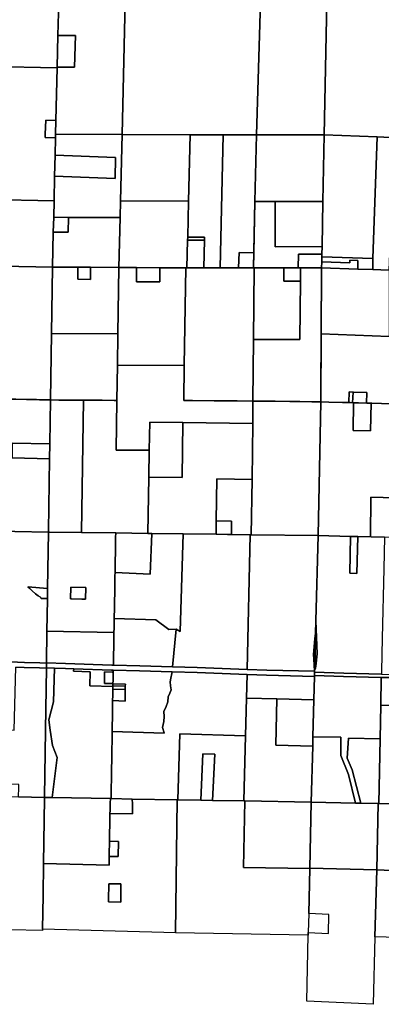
# Model space of a CAD drawing. Header units: feet. Extents: x 1267057 to 1687180, y 157668 to 661817.
# Tile 49 of 157: x 1299272 to 1306461, y 276476 to 296027. Entities that reach past the tile are written whole.
import ezdxf

# ---------------------------------------------------------------- set-up
doc = ezdxf.new("R2010")
doc.units = ezdxf.units.FT
doc.header["$MEASUREMENT"] = 0
doc.layers.add('County_Land_Parcels_IDHS_', color=247, linetype='Continuous')

msp = doc.modelspace()

# ---------------------------------------------------------------- linework, layer by layer
at = {"layer": 'County_Land_Parcels_IDHS_'}
for points in [[(1300033, 295711), (1300018, 295085), (1300018, 295071), (1298693, 295101), (1298675, 293782), (1298090, 293795), (1297355, 293804), (1297391, 295971), (1297941, 295963), (1297949, 296423), (1298729, 296411), (1300049, 296391), (1300033, 295711)], [(1301307, 293746), (1299987, 293752), (1299993, 294024), (1300018, 295071), (1300018, 295085), (1300365, 295084), (1300380, 295710), (1300033, 295711), (1300049, 296391), (1301369, 296388), (1301307, 293746)], [(1303980, 293740), (1303320, 293740), (1302660, 293740), (1301307, 293746), (1301369, 296388), (1301389, 296388), (1301774, 296387), (1302704, 296385), (1302714, 296385), (1304059, 296382), (1303980, 293740)], [(1305324, 293739), (1303980, 293740), (1304059, 296382), (1305379, 296379), (1305324, 293739)], [(1306643, 293691), (1306379, 293701), (1305324, 293739), (1305379, 296379), (1306698, 296331), (1306643, 293691)], [(1300018, 295085), (1300033, 295711), (1300380, 295710), (1300365, 295084), (1300018, 295085)], [(1299993, 294024), (1299793, 294032), (1299782, 293756), (1299780, 293688), (1299985, 293680), (1299977, 293340), (1299967, 292921), (1299955, 292430), (1298643, 292460), (1298675, 293782), (1298693, 295101), (1300018, 295071), (1299993, 294024)], [(1299987, 293752), (1299985, 293680), (1299780, 293688), (1299782, 293756), (1299793, 294032), (1299993, 294024), (1299987, 293752)], [(1299955, 292430), (1299948, 292103), (1299941, 291808), (1299924, 291113), (1298925, 291131), (1298028, 291147), (1298090, 293795), (1298675, 293782), (1298643, 292460), (1299955, 292430)], [(1301275, 292427), (1301268, 292097), (1300243, 292101), (1299948, 292103), (1299955, 292430), (1299967, 292921), (1301170, 292874), (1301180, 293293), (1299977, 293340), (1299985, 293680), (1299987, 293752), (1301307, 293746), (1301275, 292427)], [(1302629, 292421), (1301275, 292427), (1301307, 293746), (1302660, 293740), (1302629, 292421)], [(1303257, 291101), (1302935, 291101), (1302946, 291651), (1302948, 291711), (1302612, 291711), (1302629, 292421), (1302660, 293740), (1303320, 293740), (1303257, 291101)], [(1303924, 291400), (1303632, 291401), (1303625, 291100), (1303257, 291101), (1303320, 293740), (1303980, 293740), (1303949, 292420), (1303924, 291400)], [(1305299, 292419), (1304352, 292420), (1303949, 292420), (1303980, 293740), (1305324, 293739), (1305299, 292419)], [(1306294, 291286), (1305279, 291319), (1305280, 291371), (1305283, 291521), (1305299, 292419), (1305324, 293739), (1306379, 293701), (1306294, 291286)], [(1307867, 292344), (1306662, 292364), (1306609, 291055), (1306289, 291066), (1306294, 291286), (1306379, 293701), (1306643, 293691), (1307913, 293654), (1307884, 292835), (1307867, 292344)], [(1299967, 292921), (1299977, 293340), (1301180, 293293), (1301170, 292874), (1299967, 292921)], [(1302612, 291711), (1302610, 291651), (1302597, 291101), (1302574, 291101), (1302060, 291103), (1301596, 291105), (1301244, 291107), (1301268, 292097), (1301275, 292427), (1302629, 292421), (1302612, 291711)], [(1305283, 291521), (1305280, 291371), (1304814, 291371), (1304809, 291100), (1304525, 291100), (1303931, 291100), (1303917, 291100), (1303949, 292420), (1304352, 292420), (1304349, 291515), (1305283, 291521)], [(1305283, 291521), (1304349, 291515), (1304352, 292420), (1305299, 292419), (1305283, 291521)], [(1299941, 291808), (1299948, 292103), (1300243, 292101), (1300236, 291806), (1299941, 291808)], [(1301244, 291107), (1300682, 291110), (1300431, 291111), (1299924, 291113), (1299941, 291808), (1300236, 291806), (1300243, 292101), (1301268, 292097), (1301244, 291107)], [(1302946, 291651), (1302610, 291651), (1302612, 291711), (1302948, 291711), (1302946, 291651)], [(1302935, 291101), (1302599, 291101), (1302597, 291101), (1302610, 291651), (1302946, 291651), (1302935, 291101)], [(1303625, 291100), (1303632, 291401), (1303924, 291400), (1303917, 291100), (1303625, 291100)], [(1305279, 291319), (1305277, 291217), (1305275, 291100), (1304855, 291100), (1304809, 291100), (1304814, 291371), (1305280, 291371), (1305279, 291319)], [(1299904, 289793), (1299883, 288476), (1299665, 288481), (1299607, 288482), (1299407, 288486), (1299193, 288490), (1298988, 288495), (1298884, 288497), (1298925, 291131), (1299924, 291113), (1299904, 289793)], [(1305993, 291076), (1305275, 291100), (1305277, 291217), (1305835, 291198), (1305836, 291250), (1305997, 291246), (1305993, 291076)], [(1306289, 291066), (1305993, 291076), (1305997, 291246), (1305836, 291250), (1305835, 291198), (1305277, 291217), (1305279, 291319), (1306294, 291286), (1306289, 291066)], [(1301224, 289787), (1299904, 289793), (1299924, 291113), (1300431, 291111), (1300427, 290876), (1300678, 290871), (1300682, 291110), (1301244, 291107), (1301224, 289787)], [(1300431, 291111), (1300682, 291110), (1300678, 290871), (1300427, 290876), (1300431, 291111)], [(1302544, 289161), (1301214, 289167), (1301224, 289787), (1301244, 291107), (1301596, 291105), (1301595, 290823), (1302059, 290821), (1302060, 291103), (1302574, 291101), (1302544, 289161)], [(1301596, 291105), (1302060, 291103), (1302059, 290821), (1301595, 290823), (1301596, 291105)], [(1303920, 289680), (1303910, 288455), (1303597, 288457), (1303138, 288459), (1302710, 288463), (1302533, 288464), (1302544, 289161), (1302574, 291101), (1302597, 291101), (1302599, 291101), (1302935, 291101), (1303257, 291101), (1303917, 291100), (1303931, 291100), (1303920, 289680)], [(1305260, 288439), (1305080, 288442), (1304838, 288445), (1304639, 288448), (1304348, 288451), (1304039, 288454), (1303910, 288455), (1303920, 289680), (1304844, 289680), (1304853, 290836), (1304855, 291100), (1305275, 291100), (1305260, 288439)], [(1304853, 290836), (1304844, 289680), (1303920, 289680), (1303931, 291100), (1304525, 291100), (1304523, 290836), (1304853, 290836)], [(1304853, 290836), (1304523, 290836), (1304525, 291100), (1304809, 291100), (1304855, 291100), (1304853, 290836)], [(1306615, 289735), (1305267, 289789), (1305275, 291100), (1305993, 291076), (1306289, 291066), (1306609, 291055), (1306619, 291055), (1306615, 289735)], [(1301214, 289167), (1301203, 288467), (1301150, 288467), (1300913, 288470), (1300621, 288472), (1300543, 288473), (1300270, 288475), (1300049, 288475), (1299883, 288476), (1299883, 288476), (1299904, 289793), (1301224, 289787), (1301214, 289167)], [(1303910, 288455), (1303905, 288007), (1302517, 288026), (1301857, 288036), (1301848, 287476), (1301188, 287478), (1301203, 288467), (1301214, 289167), (1302544, 289161), (1302533, 288464), (1302710, 288463), (1303138, 288459), (1303597, 288457), (1303910, 288455)], [(1305900, 288634), (1305900, 288633), (1305900, 288633), (1305900, 288629), (1305891, 288422), (1305891, 288422), (1305842, 288424), (1305812, 288425), (1305821, 288637), (1305900, 288634)], [(1306174, 288623), (1306166, 288414), (1306005, 288418), (1305923, 288421), (1305910, 288422), (1305900, 288422), (1305895, 288422), (1305893, 288422), (1305891, 288422), (1305891, 288422), (1305900, 288629), (1305900, 288633), (1305900, 288634), (1305902, 288633), (1306174, 288623)], [(1305900, 288633), (1305900, 288634), (1305900, 288634), (1305900, 288633)], [(1299883, 288476), (1299870, 287602), (1299124, 287617), (1297890, 287641), (1297904, 288514), (1297921, 288514), (1297943, 288513), (1298156, 288510), (1298367, 288507), (1298728, 288500), (1298884, 288497), (1298988, 288495), (1299193, 288490), (1299407, 288486), (1299607, 288482), (1299665, 288481), (1299883, 288476), (1299883, 288476)], [(1300503, 285844), (1299863, 285853), (1299843, 285853), (1299843, 285876), (1299865, 287310), (1299870, 287602), (1299883, 288476), (1300049, 288475), (1300270, 288475), (1300543, 288473), (1300503, 285844)], [(1301848, 287476), (1301840, 286946), (1301823, 285826), (1301183, 285835), (1300503, 285844), (1300543, 288473), (1300621, 288472), (1300913, 288470), (1301150, 288467), (1301203, 288467), (1301188, 287478), (1301848, 287476)], [(1305207, 285785), (1303877, 285800), (1303891, 286900), (1303905, 288007), (1303910, 288455), (1304039, 288454), (1304348, 288451), (1304639, 288448), (1304838, 288445), (1305080, 288442), (1305260, 288439), (1305207, 285785)], [(1307241, 286522), (1306254, 286549), (1306244, 285758), (1305994, 285764), (1305851, 285768), (1305207, 285785), (1305260, 288439), (1305418, 288435), (1305687, 288429), (1305900, 288422), (1305910, 288422), (1305899, 287872), (1306249, 287862), (1306260, 288412), (1306270, 288412), (1306655, 288397), (1307011, 288387), (1307250, 288381), (1307241, 286522)], [(1305910, 288422), (1306005, 288418), (1306172, 288414), (1306260, 288412), (1306249, 287862), (1305899, 287872), (1305910, 288422)], [(1303891, 286900), (1303191, 286909), (1303181, 286079), (1303180, 286034), (1303177, 285809), (1302525, 285816), (1301898, 285825), (1301823, 285826), (1301840, 286946), (1302500, 286937), (1302517, 288026), (1303905, 288007), (1303891, 286900)], [(1301840, 286946), (1301848, 287476), (1301857, 288036), (1302517, 288026), (1302500, 286937), (1301840, 286946)], [(1299865, 287310), (1299843, 285876), (1299843, 285853), (1298503, 285880), (1297863, 285892), (1297890, 287641), (1299124, 287617), (1299120, 287325), (1299865, 287310)], [(1299865, 287310), (1299120, 287325), (1299124, 287617), (1299870, 287602), (1299865, 287310)], [(1303877, 285800), (1303857, 285801), (1303480, 285805), (1303483, 286070), (1303181, 286079), (1303191, 286909), (1303891, 286900), (1303877, 285800)], [(1306244, 285758), (1306254, 286549), (1307241, 286522), (1307238, 285731), (1306916, 285740), (1306527, 285750), (1306244, 285758)], [(1303480, 285805), (1303402, 285806), (1303177, 285809), (1303180, 286034), (1303181, 286079), (1303483, 286070), (1303480, 285805)], [(1299826, 284734), (1299437, 284767), (1299473, 284734), (1299521, 284689), (1299589, 284628), (1299640, 284589), (1299686, 284557), (1299699, 284533), (1299781, 284533), (1299823, 284532), (1299823, 284512), (1299814, 283882), (1299805, 283254), (1299805, 283252), (1299671, 283256), (1299365, 283266), (1299087, 283274), (1298786, 283283), (1298461, 283293), (1298481, 284557), (1298503, 285880), (1299843, 285853), (1299826, 284734)], [(1301168, 285050), (1301167, 284983), (1301164, 284874), (1301162, 284738), (1301161, 284616), (1301159, 284511), (1301156, 284340), (1301153, 284148), (1301153, 284138), (1301148, 283944), (1301147, 283861), (1299814, 283882), (1299823, 284512), (1299823, 284532), (1299824, 284552), (1299826, 284734), (1299843, 285853), (1299863, 285853), (1300503, 285844), (1301183, 285835), (1301180, 285744), (1301177, 285605), (1301175, 285443), (1301173, 285289), (1301170, 285117), (1301168, 285050)], [(1302383, 283922), (1302238, 283919), (1301976, 284113), (1301153, 284138), (1301153, 284148), (1301156, 284340), (1301159, 284511), (1301161, 284616), (1301162, 284738), (1301164, 284874), (1301167, 284983), (1301168, 285050), (1301868, 285020), (1301898, 285825), (1302525, 285816), (1302461, 283877), (1302383, 283922)], [(1301168, 285050), (1301170, 285117), (1301173, 285289), (1301175, 285443), (1301177, 285605), (1301180, 285744), (1301183, 285835), (1301823, 285826), (1301898, 285825), (1301868, 285020), (1301168, 285050)], [(1303795, 283124), (1302801, 283162), (1302309, 283177), (1302383, 283922), (1302461, 283877), (1302525, 285816), (1303177, 285809), (1303402, 285806), (1303480, 285805), (1303857, 285801), (1303795, 283124)], [(1305161, 284087), (1305154, 283837), (1305142, 283738), (1305114, 283418), (1305121, 283338), (1305132, 283088), (1304184, 283109), (1303795, 283124), (1303857, 285801), (1303877, 285800), (1305207, 285785), (1305161, 284087)], [(1306512, 285126), (1306479, 283745), (1306463, 283088), (1306462, 283028), (1305714, 283048), (1305134, 283068), (1305134, 283088), (1305135, 283128), (1305144, 283127), (1305158, 283187), (1305183, 283436), (1305161, 284087), (1305207, 285785), (1305851, 285768), (1305832, 285036), (1305975, 285032), (1305994, 285764), (1306527, 285750), (1306512, 285126)], [(1305851, 285768), (1305994, 285764), (1305975, 285032), (1305832, 285036), (1305851, 285768)], [(1299826, 284734), (1299824, 284552), (1299823, 284532), (1299781, 284533), (1299699, 284533), (1299686, 284557), (1299640, 284589), (1299589, 284628), (1299521, 284689), (1299473, 284734), (1299437, 284767), (1299826, 284734)], [(1300305, 284524), (1300283, 284524), (1300287, 284758), (1300585, 284754), (1300582, 284520), (1300506, 284521), (1300305, 284524)], [(1300305, 284524), (1300506, 284521), (1300582, 284520), (1300585, 284754), (1300287, 284758), (1300283, 284524), (1300305, 284524)], [(1302383, 283922), (1302309, 283177), (1301659, 283196), (1301134, 283211), (1301135, 283267), (1301138, 283428), (1301142, 283552), (1301144, 283732), (1301147, 283861), (1301148, 283944), (1301153, 284138), (1301976, 284113), (1302238, 283919), (1302383, 283922)], [(1305135, 283128), (1305136, 283138), (1305154, 283837), (1305161, 284087), (1305183, 283436), (1305158, 283187), (1305144, 283127), (1305135, 283128)], [(1301134, 283211), (1301104, 283212), (1300184, 283242), (1299805, 283254), (1299814, 283882), (1301147, 283861), (1301144, 283732), (1301142, 283552), (1301138, 283428), (1301135, 283267), (1301134, 283211)], [(1305135, 283128), (1305134, 283088), (1305132, 283088), (1305121, 283338), (1305114, 283418), (1305142, 283738), (1305154, 283837), (1305136, 283138), (1305135, 283128)], [(1299766, 280583), (1299248, 280594), (1299255, 280781), (1299257, 280839), (1298896, 280846), (1298891, 280601), (1298466, 280610), (1298488, 281930), (1299162, 281916), (1299198, 283171), (1299362, 283166), (1299668, 283156), (1299803, 283152), (1299785, 281923), (1299785, 281903), (1299766, 280603), (1299766, 280583)], [(1299920, 280581), (1299766, 280583), (1299766, 280603), (1299785, 281903), (1299785, 281923), (1299803, 283152), (1299803, 283154), (1299962, 283149), (1299943, 282483), (1299852, 282124), (1299878, 281922), (1299924, 281614), (1300017, 281376), (1299920, 280581)], [(1305134, 283068), (1305132, 283008), (1305132, 282988), (1304181, 283010), (1303792, 283024), (1302798, 283062), (1302303, 283077), (1301656, 283096), (1301132, 283111), (1301100, 283112), (1300346, 283137), (1300181, 283142), (1299962, 283149), (1299803, 283154), (1299805, 283252), (1299805, 283254), (1300184, 283242), (1301104, 283212), (1301134, 283211), (1301659, 283196), (1302309, 283177), (1302801, 283162), (1303795, 283124), (1304184, 283109), (1305132, 283088), (1305134, 283088), (1305134, 283068)], [(1301124, 282787), (1301124, 282775), (1301123, 282732), (1301121, 282610), (1301120, 282506), (1301119, 282456), (1301117, 282291), (1301116, 282141), (1301114, 282032), (1301111, 281901), (1301111, 281891), (1301111, 281868), (1301109, 281718), (1301104, 281525), (1301101, 281337), (1301098, 281147), (1301096, 280961), (1301091, 280764), (1301092, 280633), (1301093, 280559), (1301077, 280560), (1299920, 280581), (1300017, 281376), (1299924, 281614), (1299878, 281922), (1299852, 282124), (1299943, 282483), (1299962, 283149), (1300181, 283142), (1300346, 283137), (1300344, 283089), (1300673, 283080), (1300670, 282799), (1301124, 282787)], [(1301131, 283072), (1301111, 283073), (1300961, 283078), (1300956, 282848), (1301106, 282843), (1301126, 282842), (1301126, 282838), (1301125, 282798), (1301124, 282787), (1300670, 282799), (1300673, 283080), (1300344, 283089), (1300346, 283137), (1301100, 283112), (1301132, 283111), (1301131, 283072)], [(1301111, 281891), (1301111, 281901), (1301114, 282032), (1301116, 282141), (1301117, 282291), (1301119, 282456), (1301120, 282506), (1301367, 282498), (1301370, 282724), (1301372, 282790), (1301374, 282830), (1301126, 282838), (1301126, 282842), (1301129, 282912), (1301130, 283050), (1301131, 283072), (1301132, 283111), (1301656, 283096), (1302303, 283077), (1302299, 283046), (1302279, 282951), (1302261, 282876), (1302269, 282801), (1302284, 282719), (1302257, 282655), (1302222, 282580), (1302214, 282481), (1302183, 282388), (1302136, 282289), (1302146, 282191), (1302135, 282094), (1302113, 281969), (1302145, 281863), (1302142, 281857), (1301111, 281891)], [(1301126, 282842), (1301106, 282843), (1300956, 282848), (1300961, 283078), (1301111, 283073), (1301131, 283072), (1301130, 283050), (1301129, 282912), (1301126, 282842)], [(1303781, 282556), (1303762, 281805), (1302453, 281847), (1302413, 280536), (1302400, 280536), (1301511, 280552), (1301093, 280559), (1301092, 280633), (1301091, 280764), (1301096, 280961), (1301098, 281147), (1301101, 281337), (1301104, 281525), (1301109, 281718), (1301111, 281868), (1301111, 281891), (1302142, 281857), (1302145, 281863), (1302113, 281969), (1302135, 282094), (1302146, 282191), (1302136, 282289), (1302183, 282388), (1302214, 282481), (1302222, 282580), (1302257, 282655), (1302284, 282719), (1302269, 282801), (1302261, 282876), (1302279, 282951), (1302299, 283046), (1302303, 283077), (1302798, 283062), (1303792, 283024), (1303781, 282556)], [(1305120, 282520), (1304384, 282540), (1303781, 282556), (1303792, 283024), (1304181, 283010), (1305132, 282988), (1305120, 282520)], [(1306449, 282413), (1306435, 281745), (1305806, 281762), (1305785, 281363), (1305884, 281130), (1306052, 280469), (1305945, 280471), (1305806, 281040), (1305656, 281414), (1305653, 281777), (1305102, 281789), (1305120, 282520), (1305132, 282988), (1305132, 283008), (1305712, 282988), (1306460, 282968), (1306449, 282413)], [(1310478, 282842), (1309808, 282860), (1309791, 282861), (1308842, 282890), (1307802, 282922), (1307779, 282923), (1307702, 282926), (1306653, 282962), (1306460, 282968), (1305712, 282988), (1305132, 283008), (1305134, 283068), (1305714, 283048), (1306462, 283028), (1306655, 283022), (1307704, 282986), (1307886, 282980), (1308844, 282950), (1309141, 282941), (1309793, 282921), (1310480, 282902), (1310478, 282842)], [(1307789, 282408), (1306449, 282413), (1306460, 282968), (1306653, 282962), (1307702, 282926), (1307779, 282923), (1307802, 282922), (1307789, 282408)], [(1301120, 282506), (1301121, 282610), (1301123, 282732), (1301370, 282724), (1301367, 282498), (1301120, 282506)], [(1301370, 282724), (1301123, 282732), (1301124, 282775), (1301124, 282787), (1301125, 282798), (1301372, 282790), (1301370, 282724)], [(1301372, 282790), (1301125, 282798), (1301126, 282838), (1301374, 282830), (1301372, 282790)], [(1305097, 281603), (1305069, 280490), (1303750, 280513), (1303730, 280513), (1303762, 281805), (1303781, 282556), (1304384, 282540), (1304366, 281622), (1305097, 281603)], [(1305102, 281789), (1305097, 281603), (1304366, 281622), (1304384, 282540), (1305120, 282520), (1305102, 281789)], [(1307762, 281342), (1307739, 280433), (1307730, 280433), (1306409, 280461), (1306435, 281745), (1306449, 282413), (1307789, 282408), (1307762, 281342)], [(1303730, 280513), (1303106, 280524), (1303149, 281444), (1302914, 281450), (1302871, 280528), (1302417, 280536), (1302413, 280536), (1302453, 281847), (1303762, 281805), (1303730, 280513)], [(1305945, 280471), (1305069, 280490), (1305097, 281603), (1305102, 281789), (1305653, 281777), (1305656, 281414), (1305806, 281040), (1305945, 280471)], [(1306409, 280461), (1306399, 280462), (1306052, 280469), (1305884, 281130), (1305785, 281363), (1305806, 281762), (1306435, 281745), (1306409, 280461)], [(1303106, 280524), (1302871, 280528), (1302914, 281450), (1303149, 281444), (1303106, 280524)], [(1299765, 280563), (1299746, 279269), (1299737, 278633), (1299727, 277966), (1299727, 277944), (1298407, 277970), (1297087, 277997), (1296428, 278011), (1296456, 280651), (1296473, 280650), (1297116, 280637), (1297190, 280636), (1297181, 280177), (1297452, 280171), (1297461, 280630), (1297896, 280621), (1298066, 280618), (1298436, 280610), (1298466, 280610), (1298891, 280601), (1299007, 280599), (1299248, 280594), (1299766, 280583), (1299765, 280563)], [(1301067, 280263), (1301066, 280182), (1301064, 280037), (1301060, 279874), (1301058, 279715), (1301058, 279693), (1301054, 279467), (1301053, 279412), (1301051, 279257), (1301050, 279240), (1299746, 279269), (1299765, 280563), (1299766, 280583), (1299920, 280581), (1301077, 280560), (1301071, 280472), (1301068, 280325), (1301067, 280263)], [(1302369, 277896), (1302135, 277902), (1299727, 277966), (1299737, 278633), (1299746, 279269), (1301050, 279240), (1301051, 279257), (1301053, 279412), (1301233, 279409), (1301238, 279711), (1301058, 279715), (1301060, 279874), (1301064, 280037), (1301066, 280182), (1301067, 280263), (1301517, 280255), (1301516, 280330), (1301512, 280454), (1301511, 280552), (1302400, 280536), (1302369, 277896)], [(1301067, 280263), (1301068, 280325), (1301071, 280472), (1301077, 280560), (1301093, 280559), (1301511, 280552), (1301512, 280454), (1301516, 280330), (1301517, 280255), (1301067, 280263)], [(1305039, 279170), (1305019, 278279), (1305010, 277899), (1305009, 277851), (1302369, 277896), (1302400, 280536), (1302413, 280536), (1302417, 280536), (1302871, 280528), (1303106, 280524), (1303730, 280513), (1303750, 280513), (1303719, 279193), (1305039, 279170)], [(1305039, 279179), (1305039, 279170), (1303719, 279193), (1303750, 280513), (1305069, 280490), (1305039, 279179)], [(1306369, 279145), (1305039, 279179), (1305069, 280490), (1305945, 280471), (1306052, 280469), (1306399, 280462), (1306369, 279145)], [(1307101, 280447), (1307089, 279923), (1307347, 279917), (1307359, 280422), (1307359, 280441), (1307730, 280433), (1307739, 280433), (1307730, 280115), (1307703, 279084), (1306369, 279145), (1306399, 280462), (1306409, 280461), (1307101, 280447)], [(1301053, 279412), (1301054, 279467), (1301058, 279693), (1301058, 279715), (1301238, 279711), (1301233, 279409), (1301053, 279412)], [(1306333, 277815), (1306298, 276476), (1304979, 276540), (1305009, 277851), (1305010, 277899), (1305411, 277880), (1305419, 278259), (1305019, 278279), (1305039, 279170), (1305039, 279179), (1306369, 279145), (1306333, 277815)], [(1307703, 279084), (1307668, 277775), (1306333, 277815), (1306369, 279145), (1307703, 279084)], [(1301281, 278506), (1301039, 278509), (1301040, 278640), (1301041, 278653), (1301042, 278759), (1301043, 278870), (1301285, 278867), (1301281, 278506)], [(1301281, 278506), (1301285, 278867), (1301043, 278870), (1301042, 278759), (1301041, 278653), (1301040, 278640), (1301039, 278509), (1301281, 278506)]]:
    msp.add_lwpolyline(points, close=True, dxfattribs=at)
for points in [[(1306655, 288397), (1306270, 288412), (1306260, 288412), (1306195, 288413), (1306172, 288414), (1306166, 288414), (1306174, 288623), (1305907, 288633), (1305902, 288633), (1305902, 288633), (1305821, 288637), (1305812, 288425), (1305812, 288425), (1305687, 288429), (1305418, 288435), (1305260, 288439), (1305261, 288655), (1305261, 288655), (1305267, 289789), (1306615, 289735)], [(1299087, 283274), (1299365, 283266), (1299671, 283256), (1299805, 283252), (1299803, 283154), (1299803, 283154), (1299803, 283152), (1299668, 283156), (1299362, 283166), (1299198, 283171)]]:
    msp.add_lwpolyline(points, dxfattribs=at)

doc.saveas('drawing.dxf')
